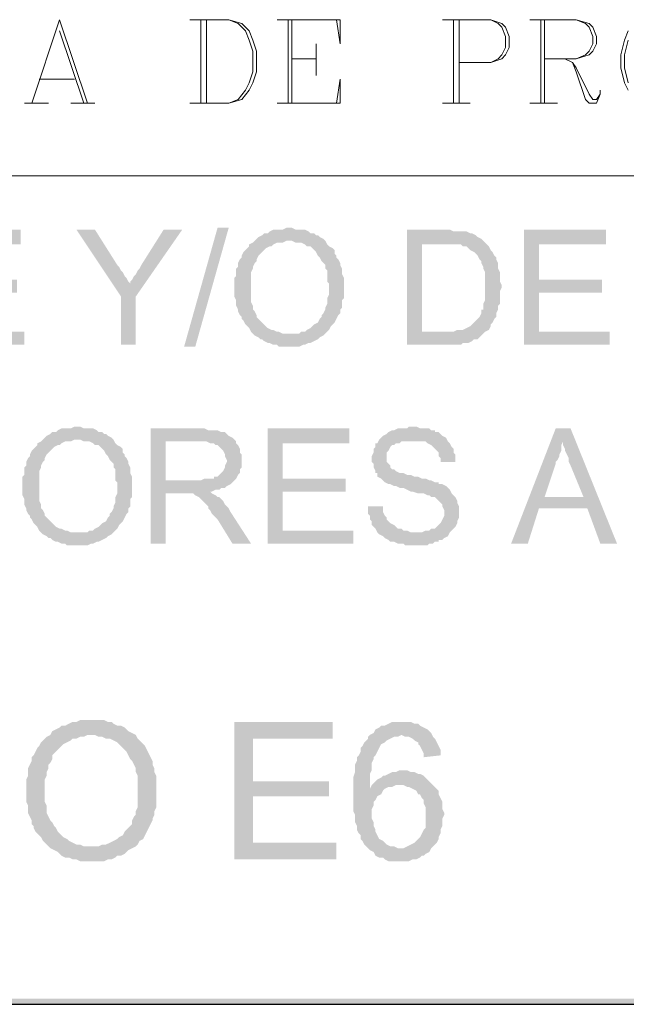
# Model space of a CAD drawing. Header units: millimetres. Extents: x 8 to 202, y 3 to 294.
# Tile 5 of 19: x 115 to 129, y 3 to 26. Entities that reach past the tile are written whole.
import ezdxf

# ---------------------------------------------------------------- set-up
doc = ezdxf.new("R2010")
doc.units = ezdxf.units.MM
doc.layers.add('DGE_CONTORNOS', color=7, linetype='Continuous', lineweight=0)
doc.layers.add('DGE_RELLENO', color=7, linetype='Continuous', lineweight=0)

msp = doc.modelspace()

# ---------------------------------------------------------------- hatches: boundary and pattern name
at = {"layer": 'DGE_RELLENO', "true_color": 0x000000}
for points in [[(115.189, 20.8986), (113.3263, 20.8986), (113.3263, 18.2739), (115.2737, 18.2739), (115.2737, 18.5703), (113.665, 18.5703), (113.665, 19.4593), (115.1043, 19.4593), (115.1043, 19.7556), (113.665, 19.7556), (113.665, 20.5599), (115.189, 20.5599)], [(116.8823, 20.8986), (116.459, 20.8986), (117.475, 19.3746), (117.6867, 19.6709), (117.6443, 19.7133), (117.602, 19.798), (117.5597, 19.8403), (117.5173, 19.9249), (117.475, 19.9673), (117.4327, 20.0519), (117.3903, 20.0943)], [(118.872, 20.8986), (118.4487, 20.8986), (117.9407, 20.0943), (117.8983, 20.0096), (117.856, 19.9673), (117.8137, 19.8826), (117.7713, 19.8403), (117.729, 19.7556), (117.6867, 19.7133), (117.6867, 19.6709), (117.475, 19.3746), (117.475, 18.2739), (117.8137, 18.2739), (117.8137, 19.3746)], [(118.9143, 18.2316), (119.6763, 20.9409), (119.9303, 20.9409), (119.1683, 18.2316), (118.9143, 18.2316)], [(121.3273, 20.9409), (121.2427, 20.9409), (121.158, 20.8986), (120.9463, 20.8986), (120.8617, 20.8563), (120.8193, 20.814), (120.7347, 20.814), (120.6923, 20.7716), (120.6077, 20.7293), (120.5653, 20.6869), (120.523, 20.6446), (121.3697, 20.6446), (121.4543, 20.6023), (121.5813, 20.6023), (121.666, 20.5599), (121.7083, 20.5176), (121.793, 20.5176), (121.8353, 20.4753), (121.8777, 20.4329), (121.92, 20.3906), (121.9623, 20.306), (122.0047, 20.2636), (122.047, 20.1789), (122.0893, 20.1366), (122.1317, 20.0943), (122.1317, 20.0096), (122.174, 19.9673), (122.174, 19.7133), (122.2163, 19.6709), (122.2163, 19.4169), (122.174, 19.3323), (122.174, 19.2053), (122.1317, 19.1206), (122.1317, 19.0783), (122.0893, 18.9936), (122.047, 18.9513), (122.047, 18.9089), (122.0047, 18.8666), (121.9623, 18.782), (121.8777, 18.7396), (121.8353, 18.6973), (121.793, 18.6549), (121.7083, 18.6126), (121.666, 18.5703), (121.5813, 18.5703), (121.539, 18.5279), (121.3273, 18.5279), (122.1317, 18.5279), (122.174, 18.5703), (122.2163, 18.6126), (122.2587, 18.6973), (122.301, 18.7396), (122.3433, 18.782), (122.3857, 18.8666), (122.428, 18.9513), (122.4703, 18.9936), (122.4703, 19.0783), (122.5127, 19.1206), (122.5127, 19.29), (122.555, 19.3323), (122.555, 19.798), (122.5127, 19.8826), (122.5127, 20.0096), (122.4703, 20.0943), (122.4703, 20.1366), (122.428, 20.2213), (122.3857, 20.2636), (122.3857, 20.306), (122.3433, 20.3483), (122.3433, 20.4329), (122.301, 20.4753), (122.2163, 20.5176), (122.174, 20.5599), (122.1317, 20.6446), (122.0893, 20.6869), (122.0047, 20.7293), (121.9623, 20.7716), (121.92, 20.7716), (121.8777, 20.814), (121.793, 20.814), (121.7507, 20.8563), (121.666, 20.8986), (121.4543, 20.8986), (121.3697, 20.9409)], [(124.8833, 20.8986), (123.9943, 20.8986), (123.9943, 18.2739), (125.222, 18.2739), (125.2643, 18.3163), (125.3913, 18.3163), (125.476, 18.3586), (125.5183, 18.4009), (125.603, 18.4009), (125.6453, 18.4433), (125.6877, 18.4856), (125.73, 18.5279), (125.7723, 18.5703), (124.333, 18.5703), (124.333, 20.5599), (124.8833, 20.5599), (125.7723, 20.6023), (125.73, 20.6446), (125.6877, 20.6869), (125.603, 20.7293), (125.5607, 20.7716), (125.476, 20.814), (125.4337, 20.814), (125.349, 20.8563), (125.0527, 20.8563), (124.968, 20.8986)], [(128.524, 20.8986), (126.6613, 20.8986), (126.6613, 18.2739), (128.6087, 18.2739), (128.6087, 18.5703), (127, 18.5703), (127, 19.4593), (128.4393, 19.4593), (128.4393, 19.7556), (127, 19.7556), (127, 20.5599), (128.524, 20.5599)], [(120.523, 20.6446), (120.4807, 20.6023), (120.396, 20.5599), (120.396, 20.5176), (120.3537, 20.4753), (120.3113, 20.4329), (120.269, 20.3906), (120.2267, 20.306), (120.2267, 20.2636), (120.1843, 20.2213), (120.142, 20.1366), (120.142, 20.0519), (120.0997, 20.0096), (120.0997, 19.8403), (120.0573, 19.798), (120.0573, 19.3746), (120.0997, 19.29), (120.0997, 19.163), (120.142, 19.0783), (120.142, 19.0359), (120.1843, 18.9513), (120.2267, 18.9089), (120.2267, 18.8666), (120.269, 18.8243), (120.3113, 18.7396), (120.3537, 18.6973), (120.396, 18.6549), (120.4383, 18.5703), (120.4807, 18.5279), (120.523, 18.4856), (120.6077, 18.4433), (120.65, 18.4009), (120.6923, 18.4009), (120.7347, 18.3586), (120.8193, 18.3163), (120.8617, 18.3163), (120.9463, 18.2739), (121.031, 18.2739), (121.0733, 18.2316), (121.3273, 18.2316), (121.539, 18.2316), (121.6237, 18.2739), (121.666, 18.2739), (121.7507, 18.3163), (121.793, 18.3163), (121.8777, 18.3586), (121.9623, 18.4009), (122.0047, 18.4433), (122.0893, 18.4856), (122.1317, 18.5279), (121.158, 18.5279), (121.0733, 18.5703), (121.031, 18.5703), (120.9463, 18.6126), (120.904, 18.6126), (120.8193, 18.6549), (120.777, 18.6973), (120.7347, 18.7396), (120.6923, 18.782), (120.65, 18.8243), (120.6077, 18.8666), (120.5653, 18.9089), (120.5653, 18.9513), (120.523, 19.0359), (120.4807, 19.0783), (120.4807, 19.163), (120.4383, 19.2476), (120.4383, 19.9249), (120.4807, 20.0096), (120.4807, 20.0519), (120.523, 20.1366), (120.5653, 20.1789), (120.5653, 20.2213), (120.6077, 20.306), (120.65, 20.3483), (120.6923, 20.3906), (120.7347, 20.4329), (120.777, 20.4753), (120.8617, 20.5176), (120.904, 20.5176), (120.9463, 20.5599), (121.031, 20.6023), (121.158, 20.6023), (121.2427, 20.6446), (121.3273, 20.6446)], [(125.7723, 20.6023), (124.8833, 20.5599), (125.222, 20.5599), (125.2643, 20.5176), (125.349, 20.5176), (125.3913, 20.4753), (125.4337, 20.4329), (125.5183, 20.3906), (125.5607, 20.3483), (125.603, 20.306), (125.6453, 20.2213), (125.6877, 20.1789), (125.6877, 20.1366), (125.73, 20.0519), (125.73, 20.0096), (125.7723, 19.9249), (125.7723, 19.29), (125.73, 19.2053), (125.73, 19.0783), (125.6877, 19.0783), (125.6877, 18.9936), (125.6453, 18.9089), (125.603, 18.8666), (125.5607, 18.8243), (125.5183, 18.782), (125.476, 18.7396), (125.4337, 18.6973), (125.349, 18.6549), (125.2643, 18.6126), (125.1373, 18.6126), (125.0527, 18.5703), (124.333, 18.5703), (125.7723, 18.5703), (125.857, 18.6126), (125.8993, 18.6973), (125.8993, 18.7396), (125.9417, 18.782), (125.984, 18.8666), (126.0263, 18.9089), (126.0263, 18.9936), (126.0687, 19.0783), (126.0687, 19.163), (126.111, 19.2053), (126.111, 19.5016), (126.1533, 19.5863), (126.1533, 19.6286), (126.111, 19.7133), (126.111, 19.9249), (126.0687, 20.0096), (126.0687, 20.1366), (126.0263, 20.2213), (126.0263, 20.2636), (125.984, 20.306), (125.9417, 20.3906), (125.8993, 20.4329), (125.857, 20.5176), (125.8147, 20.5599)], [(116.5013, 16.4113), (116.4167, 16.4113), (116.332, 16.3689), (116.1203, 16.3689), (116.0357, 16.3266), (115.9933, 16.2843), (115.9087, 16.2843), (115.8663, 16.2419), (115.7817, 16.1996), (115.7393, 16.1573), (115.697, 16.115), (116.5437, 16.115), (116.6283, 16.0726), (116.7553, 16.0726), (116.84, 16.0303), (116.8823, 15.988), (116.967, 15.988), (117.0093, 15.9456), (117.0517, 15.9033), (117.094, 15.8609), (117.1363, 15.7763), (117.1787, 15.7339), (117.221, 15.6493), (117.2633, 15.607), (117.3057, 15.5646), (117.3057, 15.4799), (117.348, 15.4376), (117.348, 15.1836), (117.3903, 15.1413), (117.3903, 14.8873), (117.348, 14.8026), (117.348, 14.6756), (117.3057, 14.5909), (117.3057, 14.5486), (117.2633, 14.464), (117.221, 14.4216), (117.221, 14.3793), (117.1787, 14.3369), (117.1363, 14.2523), (117.0517, 14.2099), (117.0093, 14.1676), (116.967, 14.1253), (116.8823, 14.0829), (116.84, 14.0406), (116.7553, 14.0406), (116.713, 13.9983), (116.5013, 13.9983), (117.3057, 13.9983), (117.348, 14.0406), (117.3903, 14.0829), (117.4327, 14.1676), (117.475, 14.2099), (117.5173, 14.2523), (117.5597, 14.3369), (117.602, 14.4216), (117.6443, 14.464), (117.6443, 14.5486), (117.6867, 14.5909), (117.6867, 14.7603), (117.729, 14.8026), (117.729, 15.2683), (117.6867, 15.3529), (117.6867, 15.4799), (117.6443, 15.5646), (117.6443, 15.607), (117.602, 15.6916), (117.5597, 15.7339), (117.5597, 15.7763), (117.5173, 15.8186), (117.5173, 15.9033), (117.475, 15.9456), (117.3903, 15.988), (117.348, 16.0303), (117.3057, 16.115), (117.2633, 16.1573), (117.1787, 16.1996), (117.1363, 16.2419), (117.094, 16.2419), (117.0517, 16.2843), (116.967, 16.2843), (116.9247, 16.3266), (116.84, 16.3689), (116.6283, 16.3689), (116.5437, 16.4113)], [(124.1213, 16.4113), (124.0367, 16.4113), (123.9943, 16.3689), (123.7827, 16.3689), (123.698, 16.3266), (123.6557, 16.3266), (123.571, 16.2843), (123.5287, 16.2419), (123.444, 16.1996), (123.4017, 16.1573), (123.3593, 16.115), (123.317, 16.0303), (123.2747, 16.0303), (123.2747, 15.9456), (123.2323, 15.9033), (123.2323, 15.8186), (123.19, 15.7339), (123.19, 15.607), (123.2323, 15.5646), (123.2323, 15.4799), (123.2747, 15.3953), (123.2747, 15.3529), (123.317, 15.3529), (123.317, 15.2683), (123.4017, 15.2259), (123.444, 15.1836), (123.4863, 15.1413), (123.571, 15.0989), (123.6133, 15.0989), (123.698, 15.0566), (123.7403, 15.0566), (123.825, 15.0143), (123.9097, 15.0143), (123.9943, 14.972), (124.079, 14.9296), (124.1213, 14.9296), (124.2483, 14.8873), (124.3753, 14.8873), (124.46, 14.8449), (124.5023, 14.8449), (124.5447, 14.8026), (124.6293, 14.8026), (124.6717, 14.7603), (124.714, 14.7179), (124.7563, 14.6756), (124.7987, 14.6333), (124.7987, 14.5909), (124.841, 14.5063), (124.841, 14.3793), (124.7987, 14.2946), (124.7563, 14.2099), (124.714, 14.1676), (124.6717, 14.1253), (124.6293, 14.0829), (124.5447, 14.0829), (124.5023, 14.0406), (124.4177, 14.0406), (124.333, 13.9983), (123.317, 13.9983), (123.3593, 13.956), (123.444, 13.9136), (123.4863, 13.8713), (123.571, 13.8289), (123.6133, 13.7866), (123.698, 13.7866), (123.7827, 13.7443), (123.9097, 13.7443), (123.952, 13.7019), (124.206, 13.7019), (124.46, 13.7019), (124.5023, 13.7443), (124.587, 13.7443), (124.6293, 13.7866), (124.714, 13.7866), (124.714, 13.8289), (124.7987, 13.8289), (124.841, 13.8713), (124.9257, 13.9136), (124.968, 13.9983), (125.0103, 14.0406), (125.0527, 14.0829), (125.095, 14.1253), (125.1373, 14.2099), (125.1373, 14.2523), (125.1797, 14.3369), (125.1797, 14.5909), (125.1373, 14.6756), (125.1373, 14.7179), (125.095, 14.8026), (125.0527, 14.8449), (125.0103, 14.8873), (124.968, 14.972), (124.9257, 15.0143), (124.8833, 15.0566), (124.7987, 15.0989), (124.714, 15.0989), (124.714, 15.1413), (124.6293, 15.1413), (124.5447, 15.1836), (124.5023, 15.1836), (124.4177, 15.2259), (124.333, 15.2259), (124.2483, 15.2683), (124.1637, 15.2683), (124.079, 15.3106), (123.9943, 15.3106), (123.9097, 15.3529), (123.825, 15.3529), (123.7403, 15.3953), (123.698, 15.4376), (123.6557, 15.4376), (123.6133, 15.4799), (123.6133, 15.5223), (123.571, 15.5646), (123.5287, 15.607), (123.5287, 15.8186), (123.571, 15.8609), (123.6133, 15.9456), (123.6557, 15.988), (123.698, 15.988), (123.7403, 16.0303), (123.825, 16.0303), (123.8673, 16.0726), (124.9257, 16.0726), (124.8833, 16.1573), (124.7987, 16.1996), (124.7563, 16.2419), (124.714, 16.2843), (124.6293, 16.2843), (124.6293, 16.3266), (124.5447, 16.3266), (124.5023, 16.3689), (124.2907, 16.3689), (124.206, 16.4113)], [(119.2953, 16.3689), (118.1523, 16.3689), (118.1523, 13.7443), (118.491, 13.7443), (118.491, 14.8873), (118.872, 14.8873), (119.507, 14.9296), (119.5493, 14.9296), (119.634, 14.972), (119.7187, 14.972), (119.761, 15.0143), (119.8457, 15.0143), (119.888, 15.0566), (119.9727, 15.0989), (120.015, 15.1413), (120.0573, 15.1836), (118.491, 15.1836), (118.491, 16.0726), (119.2953, 16.0726), (120.0573, 16.115), (120.015, 16.1573), (119.9303, 16.1996), (119.888, 16.2419), (119.8457, 16.2843), (119.761, 16.2843), (119.6763, 16.3266), (119.4647, 16.3266), (119.38, 16.3689)], [(122.682, 16.3689), (120.8193, 16.3689), (120.8193, 13.7443), (122.7667, 13.7443), (122.7667, 14.0406), (121.158, 14.0406), (121.158, 14.9296), (122.5973, 14.9296), (122.5973, 15.2259), (121.158, 15.2259), (121.158, 16.0303), (122.682, 16.0303)], [(127.7197, 16.3689), (127.381, 16.3689), (126.365, 13.7443), (126.746, 13.7443), (127, 14.5486), (128.1007, 14.5486), (127.127, 14.8026), (127.381, 15.5646), (127.381, 15.607), (127.4233, 15.6493), (127.4657, 15.7339), (127.4657, 15.7763), (127.508, 15.8609), (127.508, 15.988), (127.5503, 16.0726)], [(127.7197, 16.3689), (127.5503, 16.0726), (127.5503, 15.988), (127.5927, 15.9033), (127.5927, 15.8609), (127.635, 15.7763), (127.6773, 15.6916), (127.6773, 15.607), (127.7197, 15.5223), (128.016, 14.8026), (127.127, 14.8026), (128.1007, 14.5486), (128.397, 13.7443), (128.778, 13.7443)], [(115.697, 16.115), (115.6547, 16.0726), (115.57, 16.0303), (115.57, 15.988), (115.5277, 15.9456), (115.4853, 15.9033), (115.443, 15.8609), (115.4007, 15.7763), (115.4007, 15.7339), (115.3583, 15.6916), (115.316, 15.607), (115.316, 15.5223), (115.2737, 15.4799), (115.2737, 15.3106), (115.2313, 15.2683), (115.2313, 14.8449), (115.2737, 14.7603), (115.2737, 14.6333), (115.316, 14.5486), (115.316, 14.5063), (115.3583, 14.4216), (115.4007, 14.3793), (115.4007, 14.3369), (115.443, 14.2946), (115.4853, 14.2099), (115.5277, 14.1676), (115.57, 14.1253), (115.6123, 14.0406), (115.6547, 13.9983), (115.697, 13.956), (115.7817, 13.9136), (115.824, 13.8713), (115.8663, 13.8713), (115.9087, 13.8289), (115.9933, 13.7866), (116.0357, 13.7866), (116.1203, 13.7443), (116.205, 13.7443), (116.2473, 13.7019), (116.5013, 13.7019), (116.713, 13.7019), (116.7977, 13.7443), (116.84, 13.7443), (116.9247, 13.7866), (116.967, 13.7866), (117.0517, 13.8289), (117.1363, 13.8713), (117.1787, 13.9136), (117.2633, 13.956), (117.3057, 13.9983), (116.332, 13.9983), (116.2473, 14.0406), (116.205, 14.0406), (116.1203, 14.0829), (116.078, 14.0829), (115.9933, 14.1253), (115.951, 14.1676), (115.9087, 14.2099), (115.8663, 14.2523), (115.824, 14.2946), (115.7817, 14.3369), (115.7393, 14.3793), (115.7393, 14.4216), (115.697, 14.5063), (115.6547, 14.5486), (115.6547, 14.6333), (115.6123, 14.7179), (115.6123, 15.3953), (115.6547, 15.4799), (115.6547, 15.5223), (115.697, 15.607), (115.7393, 15.6493), (115.7393, 15.6916), (115.7817, 15.7763), (115.824, 15.8186), (115.8663, 15.8609), (115.9087, 15.9033), (115.951, 15.9456), (116.0357, 15.988), (116.078, 15.988), (116.1203, 16.0303), (116.205, 16.0726), (116.332, 16.0726), (116.4167, 16.115), (116.5013, 16.115)], [(120.0573, 16.115), (119.2953, 16.0726), (119.4223, 16.0726), (119.507, 16.0303), (119.5917, 16.0303), (119.634, 15.988), (119.6763, 15.988), (119.7187, 15.9456), (119.761, 15.9033), (119.8033, 15.8609), (119.8457, 15.7763), (119.8457, 15.7339), (119.888, 15.6493), (119.888, 15.607), (119.8457, 15.5223), (119.8457, 15.4799), (119.8033, 15.3953), (119.761, 15.3529), (119.7187, 15.3106), (119.6763, 15.2683), (119.5917, 15.2683), (119.5917, 15.2259), (119.38, 15.2259), (119.2953, 15.1836), (118.491, 15.1836), (120.0573, 15.1836), (120.0997, 15.2259), (120.142, 15.3106), (120.1843, 15.3529), (120.1843, 15.4376), (120.2267, 15.4799), (120.2267, 15.7763), (120.1843, 15.8186), (120.1843, 15.9033), (120.142, 15.988), (120.0997, 16.0303), (120.0997, 16.0726)], [(124.9257, 16.0726), (124.1213, 16.0726), (124.4177, 16.0726), (124.46, 16.0303), (124.5447, 15.988), (124.587, 15.9456), (124.6293, 15.9033), (124.6717, 15.8609), (124.714, 15.8186), (124.714, 15.7339), (124.7563, 15.6916), (124.7563, 15.607), (125.095, 15.607), (125.095, 15.7763), (125.0527, 15.8186), (125.0527, 15.9033), (125.0103, 15.9456), (124.968, 16.0303)], [(119.507, 14.9296), (118.872, 14.8873), (119.126, 14.8873), (119.1683, 14.8449), (119.253, 14.8026), (119.2953, 14.7603), (119.3377, 14.7179), (119.4223, 14.6333), (119.4647, 14.5909), (119.4647, 14.5486), (119.507, 14.5063), (119.5493, 14.4216), (119.5917, 14.3793), (119.6763, 14.2946), (120.015, 13.7443), (120.4383, 13.7443), (119.9727, 14.464), (119.9303, 14.5486), (119.888, 14.5909), (119.8457, 14.6333), (119.8033, 14.7179), (119.761, 14.7603), (119.7187, 14.8026), (119.6763, 14.8026), (119.634, 14.8449), (119.5493, 14.8873)], [(123.444, 14.5909), (123.1053, 14.5909), (123.1053, 14.4216), (123.1477, 14.3793), (123.1477, 14.2946), (123.19, 14.2523), (123.19, 14.1676), (123.2323, 14.1253), (123.2747, 14.0829), (123.317, 13.9983), (124.206, 13.9983), (124.079, 13.9983), (123.9943, 14.0406), (123.9097, 14.0406), (123.8673, 14.0829), (123.7827, 14.0829), (123.7403, 14.1253), (123.698, 14.1676), (123.6133, 14.2099), (123.571, 14.2523), (123.5287, 14.2946), (123.5287, 14.3369), (123.4863, 14.3793), (123.444, 14.464), (123.444, 14.5486)], [(116.7977, 9.7226), (116.5437, 9.7226), (116.459, 9.6803), (116.3743, 9.6803), (116.2897, 9.638), (116.205, 9.5956), (116.1203, 9.5956), (116.078, 9.5533), (115.9933, 9.5109), (115.9087, 9.4686), (115.8663, 9.3839), (116.8823, 9.3839), (116.967, 9.3416), (117.0517, 9.3416), (117.1363, 9.2993), (117.221, 9.2993), (117.3057, 9.257), (117.3903, 9.2146), (117.4327, 9.1723), (117.475, 9.13), (117.5597, 9.0453), (117.602, 9.0029), (117.6443, 8.9183), (117.6867, 8.8336), (117.729, 8.7913), (117.7713, 8.7066), (117.8137, 8.622), (117.8137, 8.5373), (117.856, 8.4526), (117.856, 7.7329), (117.8137, 7.6483), (117.8137, 7.5636), (117.7713, 7.5213), (117.729, 7.4366), (117.729, 7.3519), (117.6867, 7.3096), (117.602, 7.2249), (117.5597, 7.1826), (117.5173, 7.098), (117.4327, 7.0556), (117.3903, 7.0133), (117.3057, 6.9709), (117.221, 6.9286), (117.1363, 6.8863), (117.0517, 6.8863), (116.967, 6.8439), (116.7977, 6.8439), (117.8137, 6.8439), (117.856, 6.8863), (117.8983, 6.9709), (117.983, 7.0133), (118.0253, 7.098), (118.0677, 7.1826), (118.11, 7.2673), (118.1523, 7.3519), (118.1947, 7.4366), (118.1947, 7.4789), (118.237, 7.5636), (118.237, 7.6483), (118.2793, 7.7329), (118.2793, 8.4526), (118.237, 8.5373), (118.237, 8.622), (118.1947, 8.7066), (118.1947, 8.7913), (118.1523, 8.8759), (118.11, 8.9606), (118.0677, 9.0453), (118.0253, 9.13), (117.983, 9.1723), (117.8983, 9.257), (117.856, 9.2993), (117.8137, 9.3839), (117.729, 9.4263), (117.6443, 9.4686), (117.602, 9.5109), (117.5597, 9.5533), (117.475, 9.5956), (117.3903, 9.5956), (117.3057, 9.638), (117.2633, 9.6803), (117.1787, 9.6803), (117.094, 9.7226), (116.8823, 9.7226)], [(122.301, 9.6803), (120.0573, 9.6803), (120.0573, 6.5476), (122.3857, 6.5476), (122.3857, 6.9286), (120.4807, 6.9286), (120.4807, 7.9869), (122.2163, 7.9869), (122.2163, 8.3256), (120.4807, 8.3256), (120.4807, 9.2993), (122.301, 9.2993)], [(123.8673, 9.6803), (123.6557, 9.6803), (123.571, 9.638), (123.4863, 9.5956), (123.4017, 9.5956), (123.3593, 9.5533), (123.2747, 9.5109), (123.2323, 9.4263), (123.1477, 9.3839), (123.8673, 9.3839), (123.952, 9.3416), (124.0367, 9.3416), (124.1213, 9.2993), (124.1637, 9.257), (124.2483, 9.2146), (124.2483, 9.1723), (124.2907, 9.13), (124.333, 9.0453), (124.3753, 8.9606), (124.3753, 8.8759), (124.7563, 8.9183), (124.7563, 9.0453), (124.714, 9.13), (124.6717, 9.2146), (124.6293, 9.2993), (124.587, 9.3416), (124.5447, 9.4263), (124.5023, 9.4686), (124.46, 9.5109), (124.3753, 9.5533), (124.2907, 9.5956), (124.2483, 9.638), (124.1637, 9.638), (124.079, 9.6803), (123.9943, 9.6803)], [(115.8663, 9.3839), (115.7817, 9.3416), (115.7393, 9.2993), (115.697, 9.257), (115.6547, 9.2146), (115.6123, 9.13), (115.57, 9.0876), (115.5277, 9.0029), (115.4853, 8.9183), (115.443, 8.8759), (115.443, 8.7913), (115.4007, 8.7066), (115.3583, 8.622), (115.3583, 8.4526), (115.316, 8.3679), (115.316, 7.8599), (115.3583, 7.7753), (115.3583, 7.606), (115.4007, 7.5213), (115.443, 7.4366), (115.443, 7.3519), (115.4853, 7.3096), (115.4853, 7.2673), (115.5277, 7.1826), (115.57, 7.1403), (115.6547, 7.0556), (115.697, 6.9709), (115.7393, 6.9286), (115.824, 6.8439), (115.8663, 6.8016), (115.951, 6.7593), (116.0357, 6.7169), (116.078, 6.6746), (116.1203, 6.6323), (116.205, 6.59), (116.2897, 6.59), (116.3743, 6.5476), (116.459, 6.5476), (116.5437, 6.5053), (117.094, 6.5053), (117.1787, 6.5476), (117.2633, 6.5476), (117.348, 6.59), (117.3903, 6.6323), (117.475, 6.6323), (117.5597, 6.6746), (117.602, 6.7169), (117.6443, 6.7593), (117.729, 6.8016), (117.8137, 6.8439), (116.7977, 6.8439), (116.6283, 6.8439), (116.5437, 6.8863), (116.459, 6.8863), (116.3743, 6.9286), (116.2897, 6.9709), (116.2473, 7.0133), (116.1627, 7.0556), (116.1203, 7.098), (116.0357, 7.1826), (115.9933, 7.2673), (115.951, 7.3096), (115.9087, 7.3943), (115.8663, 7.4366), (115.824, 7.5213), (115.7817, 7.606), (115.7817, 7.7753), (115.7393, 7.8599), (115.7393, 8.3679), (115.7817, 8.4526), (115.7817, 8.5373), (115.824, 8.622), (115.824, 8.7066), (115.8663, 8.7489), (115.9087, 8.8336), (115.9087, 8.9183), (115.951, 8.9606), (115.9933, 9.0029), (116.078, 9.0876), (116.1203, 9.13), (116.1627, 9.1723), (116.2473, 9.2146), (116.332, 9.257), (116.3743, 9.2993), (116.459, 9.2993), (116.5437, 9.3416), (116.6283, 9.3416), (116.713, 9.3839), (116.7977, 9.3839)], [(123.1477, 9.3839), (123.1053, 9.3416), (123.1053, 9.2993), (123.063, 9.257), (123.0207, 9.2146), (122.9783, 9.13), (122.936, 9.0876), (122.936, 9.0029), (122.8937, 8.9183), (122.8513, 8.8759), (122.8513, 8.7913), (122.809, 8.7066), (122.809, 8.5373), (122.7667, 8.4103), (122.7667, 7.6483), (122.809, 7.5636), (122.809, 7.3943), (122.8513, 7.3096), (122.8513, 7.2249), (122.8937, 7.1403), (122.936, 7.098), (122.936, 7.0133), (122.9783, 6.9709), (123.0207, 6.8863), (123.063, 6.8439), (123.1053, 6.8016), (123.1477, 6.7593), (123.2323, 6.7169), (123.2747, 6.6323), (123.3593, 6.59), (123.444, 6.59), (123.4863, 6.5476), (123.571, 6.5053), (124.0367, 6.5053), (124.1213, 6.5476), (124.206, 6.5476), (124.2907, 6.59), (124.333, 6.6323), (124.3753, 6.6323), (124.4177, 6.6746), (124.5023, 6.7169), (124.5447, 6.8016), (123.7827, 6.8016), (123.698, 6.8439), (123.6133, 6.8439), (123.5287, 6.8863), (123.4863, 6.9286), (123.444, 6.9709), (123.3593, 7.0133), (123.317, 7.098), (123.2747, 7.1826), (123.2747, 7.2249), (123.2323, 7.3096), (123.2323, 7.3943), (123.19, 7.4789), (123.19, 7.6906), (123.2323, 7.7753), (123.2323, 7.8599), (123.2747, 7.9023), (123.317, 7.9869), (123.4017, 8.0293), (123.444, 8.114), (123.4863, 8.1563), (123.1477, 8.1563), (123.1477, 8.4949), (123.19, 8.5796), (123.19, 8.7489), (123.2323, 8.8336), (123.2323, 8.8759), (123.2747, 8.9183), (123.317, 9.0029), (123.3593, 9.0876), (123.4017, 9.1723), (123.4863, 9.2146), (123.5287, 9.257), (123.6133, 9.2993), (123.698, 9.3416), (123.7827, 9.3416), (123.8673, 9.3839)], [(123.9097, 8.5796), (123.825, 8.5796), (123.7403, 8.5373), (123.6557, 8.5373), (123.571, 8.4949), (123.4863, 8.4526), (123.444, 8.4526), (123.4017, 8.4103), (123.317, 8.3679), (123.2323, 8.2833), (123.19, 8.2409), (123.1477, 8.1563), (123.4863, 8.1563), (123.571, 8.1986), (123.6557, 8.1986), (123.7403, 8.2409), (123.825, 8.2409), (124.5447, 8.2833), (124.5023, 8.3256), (124.46, 8.3679), (124.3753, 8.4526), (124.2907, 8.4949), (124.2483, 8.4949), (124.1637, 8.5373), (124.079, 8.5373), (123.9943, 8.5796)], [(124.5447, 8.2833), (123.825, 8.2409), (123.9097, 8.2409), (123.9943, 8.1986), (124.0367, 8.1986), (124.1213, 8.1563), (124.206, 8.114), (124.2483, 8.0293), (124.2907, 8.0293), (124.333, 7.9446), (124.3753, 7.9023), (124.3753, 7.8176), (124.4177, 7.7329), (124.4177, 7.2673), (124.3753, 7.2249), (124.333, 7.1403), (124.2907, 7.0556), (124.2483, 7.0133), (124.206, 6.9709), (124.1637, 6.9286), (124.079, 6.8863), (123.9943, 6.8439), (123.9097, 6.8016), (123.825, 6.8016), (124.5447, 6.8016), (124.587, 6.8439), (124.6717, 6.9286), (124.714, 7.0133), (124.714, 7.0556), (124.7563, 7.1403), (124.7563, 7.2249), (124.7987, 7.3096), (124.7987, 7.4789), (124.841, 7.5636), (124.841, 7.606), (124.7987, 7.6906), (124.7987, 7.8599), (124.7563, 7.9446), (124.714, 8.0293), (124.714, 8.114), (124.6717, 8.1563), (124.587, 8.2409)], [(201.9723, 3.2456), (201.8453, 3.3726), (23.5797, 3.2456)], [(201.8453, 3.3726), (23.5797, 3.2456), (23.7067, 3.3726)]]:
    msp.add_hatch(color=7, dxfattribs=at).paths.add_polyline_path(points, flags=0)

# ---------------------------------------------------------------- linework, layer by layer
at = {"layer": 'DGE_CONTORNOS', "lineweight": 5}
for points in [[(115.443, 23.7773), (116.078, 25.6823), (116.713, 23.7773)], [(119.0413, 25.6823), (119.9303, 25.6823), (120.2267, 25.5976), (120.396, 25.4283), (120.4807, 25.2166), (120.5653, 24.9626), (120.5653, 24.497), (120.4807, 24.2429), (120.396, 24.0736), (120.2267, 23.8619), (119.9303, 23.7773), (119.0413, 23.7773)], [(119.2953, 25.6823), (119.2953, 23.7773)], [(119.4223, 25.6823), (119.4223, 23.7773)], [(119.9303, 25.6823), (120.142, 25.5976), (120.3113, 25.4283), (120.396, 25.2166), (120.4807, 24.9626), (120.4807, 24.497), (120.396, 24.2429), (120.3113, 24.0736), (120.142, 23.8619), (119.9303, 23.7773)], [(121.031, 25.6823), (122.4703, 25.6823), (122.4703, 25.132), (122.3857, 25.6823)], [(121.285, 25.6823), (121.285, 23.7773)], [(121.3697, 25.6823), (121.3697, 23.7773)], [(124.7987, 25.6823), (125.8993, 25.6823), (126.1533, 25.5976), (126.238, 25.513), (126.3227, 25.3013), (126.3227, 25.0473), (126.238, 24.8779), (126.1533, 24.7933), (125.8993, 24.7086), (125.1797, 24.7086)], [(125.0527, 25.6823), (125.0527, 23.7773)], [(125.1797, 25.6823), (125.1797, 23.7773)], [(125.8993, 25.6823), (126.0687, 25.5976), (126.1533, 25.513), (126.238, 25.3013), (126.238, 25.0473), (126.1533, 24.8779), (126.0687, 24.7933), (125.8993, 24.7086)], [(126.7883, 25.6823), (127.8467, 25.6823), (128.143, 25.5976), (128.2277, 25.513), (128.3123, 25.3013), (128.3123, 25.132), (128.2277, 24.9626), (128.143, 24.8779), (127.8467, 24.7933), (127.127, 24.7933)], [(127.0423, 25.6823), (127.0423, 23.7773)], [(127.127, 25.6823), (127.127, 23.7773)], [(127.8467, 25.6823), (128.0583, 25.5976), (128.143, 25.513), (128.2277, 25.3013), (128.2277, 25.132), (128.143, 24.9626), (128.0583, 24.8779), (127.8467, 24.7933)], [(116.078, 25.4283), (116.6283, 23.7773)], [(129.032, 25.4283), (128.9473, 25.2166), (128.8627, 24.8779), (128.8627, 24.5816), (128.9473, 24.2429), (129.032, 24.0736)], [(121.92, 25.132), (121.92, 24.4123)], [(129.032, 25.2166), (128.9473, 24.8779), (128.9473, 24.5816), (129.032, 24.2429)], [(121.3697, 24.7933), (121.92, 24.7933)], [(127.5927, 24.7933), (127.762, 24.7086), (127.8467, 24.5816), (128.143, 23.989), (128.2277, 23.8619), (128.3123, 23.8619), (128.397, 23.989)], [(127.762, 24.7086), (127.8467, 24.497), (128.0583, 23.8619), (128.143, 23.7773), (128.3123, 23.7773), (128.397, 23.989), (128.397, 24.0736)], [(115.6123, 24.3276), (116.4167, 24.3276)], [(121.031, 23.7773), (122.4703, 23.7773), (122.4703, 24.3276), (122.3857, 23.7773)], [(115.2737, 23.7773), (115.824, 23.7773)], [(116.332, 23.7773), (116.8823, 23.7773)], [(124.7987, 23.7773), (125.4337, 23.7773)], [(126.7883, 23.7773), (127.4233, 23.7773)]]:
    msp.add_lwpolyline(points, dxfattribs=at)
at = {"layer": 'DGE_CONTORNOS', "lineweight": 9}
msp.add_lwpolyline([(23.5797, 22.1263), (201.9723, 22.1263)], dxfattribs=at)
at = {"layer": 'DGE_CONTORNOS', "lineweight": 25}
msp.add_lwpolyline([(7.874, 3.2456), (201.9723, 3.2456)], dxfattribs=at)

doc.saveas('drawing.dxf')
